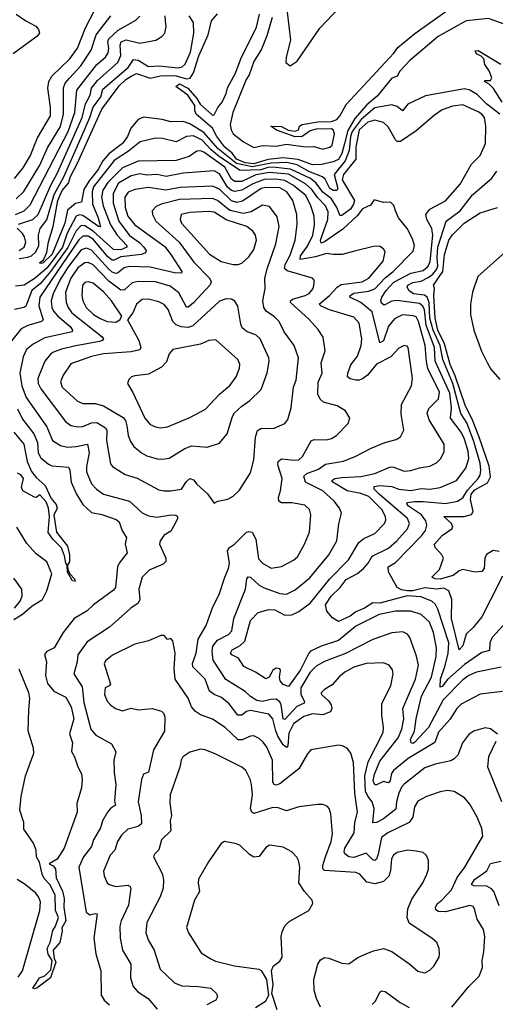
# Model space of a CAD drawing. Extents: x 1246169 to 1426871, y 660025 to 763458.
# Tile 45 of 256: x 1278779 to 1281534, y 681522 to 687222. Entities that reach past the tile are written whole.
import ezdxf

# ---------------------------------------------------------------- set-up
doc = ezdxf.new("R2010")
doc.units = 0

msp = doc.modelspace()

# ---------------------------------------------------------------- linework, layer by layer
at = {"layer": '0CON20XD'}
for points in [[(1280328.5, 687265), (1280346.4, 687103.6), (1280321.5, 687005), (1280320, 686975), (1280345, 686954.2), (1280385, 686981.8), (1280516.7, 687173.3), (1280667.8, 687332.2)], [(1278759.1, 687255), (1278814.6, 687215), (1278871.2, 687185), (1278888.5, 687165), (1278893.2, 687145), (1278878.2, 687125), (1278740.7, 687025)], [(1278748, 686302), (1278799, 686365), (1278840.7, 686435), (1278864.2, 686495), (1278881.9, 686538.1), (1278956.2, 686665), (1278957.3, 686715), (1278940.9, 686825), (1278946.5, 686865), (1278965, 686895.4), (1279069.8, 686995), (1279112.7, 687057.3), (1279160, 687175), (1279211.2, 687275)], [(1278754.5, 686095), (1278804, 686116), (1278839.7, 686150.3), (1279059, 686575), (1279097.7, 686685), (1279110.4, 686815), (1279226.3, 686963.7), (1279276.4, 687005), (1279290.8, 687030.8), (1279294.4, 687055), (1279288.8, 687095), (1279295, 687112.2), (1279348.8, 687161.2), (1279450.4, 687219.6), (1279475, 687243.1)], [(1278758.2, 686185), (1278802.1, 686227.9), (1278895, 686380.3), (1278940.5, 686479.5), (1279015, 686602.9), (1279032.8, 686675), (1279032.1, 686827.9), (1279042.9, 686855), (1279066.2, 686883.8), (1279133.2, 686955), (1279192.3, 687045), (1279222.3, 687135), (1279306.4, 687245)], [(1278775, 685839.6), (1278825, 685847.5), (1278847.3, 685855), (1278872.5, 685877.5), (1278889.3, 685915), (1278888.1, 685975), (1278897, 686013), (1278935.6, 686064.4), (1278978.9, 686211.1), (1279035, 686313.1), (1279120.9, 686509.1), (1279184.5, 686655), (1279204.1, 686715.9), (1279248.5, 686775), (1279259.3, 686820.7), (1279407.3, 686945), (1279437.5, 686992.5), (1279465, 686988.4), (1279525, 686951.6), (1279585, 686955.9), (1279697.2, 686942.8), (1279720.6, 686949.4), (1279738, 686965), (1279767.3, 687035), (1279788, 687145), (1279786.1, 687205), (1279760.9, 687245)], [(1281484, 686734), (1281429.3, 686789.3), (1281385, 686815.1), (1281355, 686821.7), (1281128.2, 686781.8), (1281027.6, 686732.4), (1280995, 686695.4), (1280965, 686718.7), (1280935, 686728.7), (1280835, 686712.6), (1280756, 686645), (1280704.6, 686575), (1280695.4, 686545), (1280686.2, 686465), (1280664, 686405), (1280600.3, 686325), (1280620.6, 686245), (1280615, 686233.4), (1280595, 686234.1), (1280574.7, 686244.7), (1280548.7, 686298.7), (1280532.8, 686312.8), (1280453.7, 686343.7), (1280385, 686381.2), (1280325, 686394.8), (1280235, 686391.5), (1280125, 686370.2), (1280035, 686388.9), (1279927.3, 686475), (1279845, 686569), (1279765, 686618.6), (1279725, 686632.1), (1279655, 686630.2), (1279603.8, 686645), (1279495, 686657.9), (1279465, 686643.7), (1279422.2, 686595), (1279402.7, 686545), (1279373.9, 686505), (1279294.2, 686445.8), (1279260, 686405), (1279232.3, 686355), (1279180.6, 686289.4), (1279150.7, 686239.3), (1279136.4, 686165), (1279102.7, 686157.3), (1279055, 686118.7), (1279039.3, 686045), (1278966.7, 685865), (1278915, 685814.3), (1278905, 685810.4), (1278892.9, 685815), (1278917.4, 685832.6), (1278935.4, 685874.6), (1278945, 685936.7), (1278973.4, 686025), (1279000.5, 686175), (1279025, 686234.2), (1279061.5, 686275), (1279072, 686315), (1279111.4, 686388.6), (1279254.5, 686705), (1279355, 686838.4), (1279392.9, 686875), (1279423.8, 686895), (1279455, 686909.8), (1279535, 686883.1), (1279595, 686897.3), (1279655, 686899.9), (1279685, 686897.8), (1279745, 686880.7), (1279765.9, 686884.1), (1279785, 686914.7), (1279816.8, 687013.2), (1279871.1, 687135), (1279889.2, 687215), (1279925, 687255.3)], [(1279623.8, 687215), (1279620.8, 687245)], [(1281585, 687196.7), (1281495, 687229.1), (1281364, 687215), (1281201.8, 687125), (1281038, 686985), (1280980.3, 686925), (1280964.7, 686895.3), (1280935, 686882.9), (1280849.8, 686780.2), (1280789.9, 686730.1), (1280720.2, 686649.8), (1280679.5, 686580.5), (1280660.9, 686505), (1280645, 686447.9), (1280625, 686413.5), (1280595, 686398.8), (1280526.1, 686383.9), (1280475, 686382.8), (1280392.4, 686412.4), (1280305, 686422.9), (1280217.7, 686412.3), (1280135, 686388.4), (1280085, 686392.6), (1280035, 686414.6), (1280009.7, 686449.7), (1279966.4, 686485), (1279921.3, 686545), (1279895, 686593.4), (1279800.7, 686675), (1279793.6, 686693.6), (1279793.8, 686725), (1279752.5, 686785), (1279682.2, 686835), (1279705, 686850), (1279752.5, 686825), (1279805.2, 686765.2), (1279823.7, 686733.7), (1279895, 686669.4), (1279905, 686671.5), (1279927, 686713), (1279951.6, 686745), (1279974.8, 686795), (1279981.7, 686828.3), (1280027.7, 686912.3), (1280059.7, 686995), (1280151.1, 687178.9), (1280168, 687255)], [(1280241.7, 687235), (1280210.7, 687129.3), (1280179.4, 687050.6), (1280135, 686980), (1280107.9, 686902.1), (1280091.3, 686875), (1280012.9, 686685), (1279997.3, 686615), (1280002.7, 686585), (1280015, 686560.7), (1280075.3, 686515), (1280135, 686482.2), (1280185, 686493.8), (1280265, 686489.4), (1280325, 686500.7), (1280435, 686486.6), (1280485, 686489), (1280535, 686473.3), (1280575, 686484.6), (1280588.5, 686495), (1280601.9, 686561.9), (1280595.3, 686585.3), (1280585, 686590), (1280495, 686588.9), (1280462, 686578), (1280415, 686546.8), (1280375, 686544.7), (1280266.8, 686583.2), (1280233.3, 686606.7), (1280294.3, 686604.3), (1280333.1, 686583.1), (1280375, 686576), (1280393.3, 686585), (1280400, 686605), (1280415, 686616.2), (1280505, 686631.8), (1280585, 686633.1), (1280615, 686644.7), (1280635, 686666.9), (1280669, 686731), (1280945, 687029), (1280968.7, 687061.3), (1281066.8, 687143.2), (1281255.4, 687275)], [(1278771.2, 686038.8), (1278855, 686065.6), (1278885.8, 686095), (1278958.1, 686265), (1278998.3, 686335), (1279140.9, 686655), (1279160.5, 686735), (1279187.1, 686785), (1279193.8, 686825), (1279230.2, 686869.8), (1279347.7, 686975), (1279364.4, 687015), (1279360, 687075), (1279366.1, 687093.9), (1279395, 687105.2), (1279475, 687086.7), (1279566.4, 687103.6), (1279602.9, 687125), (1279618.5, 687145), (1279628, 687182), (1279623.8, 687215)], [(1281572.5, 686745), (1281523, 686823), (1281498.3, 686848.3), (1281470, 686865), (1281475, 686870), (1281505, 686870), (1281512.5, 686885), (1281497, 686927), (1281473.1, 686963.1), (1281466.2, 686996.2), (1281451.2, 687011.2), (1281423.8, 687025), (1281417.5, 687042.5), (1281435, 687043.3), (1281565, 686963.8)], [(1281215, 683357.1), (1281216.1, 683406.1), (1281241.3, 683475), (1281260.4, 683555), (1281263.9, 683615), (1281199.8, 683809.8), (1281186.2, 683836.2), (1281165, 683856), (1281101.5, 683881.5), (1281023.4, 683886.6), (1280865, 683844.9), (1280825, 683846), (1280775, 683814.8), (1280725, 683794.6), (1280691.9, 683768.1), (1280625, 683738.4), (1280590.2, 683760.2), (1280558.6, 683798.6), (1280550.4, 683835), (1280582, 683885), (1280635, 683935.8), (1280669.2, 683980.8), (1280735, 684016.2), (1280770, 684045), (1280797.8, 684075), (1280814.1, 684105.9), (1280825, 684117.9), (1280915, 684163.5), (1280962.7, 684205), (1281025.4, 684275), (1281035.9, 684305), (1281024.1, 684335), (1280860.8, 684475), (1280831.2, 684505), (1280831.3, 684518.7), (1280865.2, 684525.2), (1280935, 684520.2), (1280975, 684504.8), (1281045, 684496.4), (1281105, 684509), (1281155, 684504.2), (1281215, 684513.7), (1281308.9, 684555), (1281362.2, 684625), (1281379.2, 684680.8), (1281376, 684725), (1281355, 684793.3), (1281335.1, 684835.1), (1281273.6, 684915), (1281279.7, 684975), (1281269.3, 685059.3), (1281186.1, 685245), (1281180.6, 685325), (1281133.1, 685453.1), (1281123, 685543), (1281114.3, 685564.3), (1281095, 685578.8), (1280963.5, 685596.5), (1280935, 685593.3), (1280890.4, 685570.4), (1280875, 685581.4), (1280870.4, 685595), (1280875.4, 685615), (1280901.9, 685655), (1280946.6, 685703.4), (1281045, 685753.9), (1281115, 685770.5), (1281145.5, 685795), (1281156.9, 685823.1), (1281171.5, 685975), (1281165, 686013.1), (1281137.5, 686065), (1281131.9, 686095), (1281154.5, 686125.5), (1281245.9, 686174.1), (1281329.1, 686270.9), (1281395.5, 686385), (1281445.6, 686435), (1281476.2, 686505), (1281478.6, 686605), (1281470.8, 686655), (1281455.8, 686675), (1281435, 686689.2), (1281345, 686729.4), (1281285, 686721.2), (1281225, 686699.5), (1281180.7, 686669.3), (1281075, 686578.9), (1280985, 686516.7), (1280965, 686517.1), (1280955, 686525.7), (1280912.4, 686602.4), (1280885, 686626.9), (1280835, 686640), (1280795, 686629), (1280744.3, 686585), (1280725.1, 686485), (1280725.2, 686414.8), (1280653.5, 686325), (1280645.9, 686295.9), (1280717.2, 686175), (1280712.9, 686155), (1280694.1, 686125), (1280645, 686088.4), (1280635, 686087.1), (1280615.5, 686135), (1280585, 686184.8), (1280535, 686224.2), (1280496.5, 686276.5), (1280462.2, 686302.2), (1280346.8, 686356.8), (1280245, 686369.3), (1280215, 686366.4), (1280175, 686352.8), (1280055, 686348.5), (1279935, 686428.3), (1279888.1, 686468.1), (1279835, 686525.1), (1279785, 686549), (1279745, 686546.7), (1279685, 686514.7), (1279605, 686534.1), (1279565, 686537.2), (1279475.5, 686515.5), (1279408.9, 686461.1), (1279325, 686407.1), (1279205.9, 686254.1), (1279197.9, 686225), (1279200.9, 686155), (1279233.3, 686075), (1279246.9, 686023.1), (1279235, 686025.4), (1279145, 686088), (1279125, 686092.5), (1279105, 686084.8), (1279053.1, 685986.9), (1279025.9, 685905), (1278937.4, 685785), (1278868.1, 685725), (1278805, 685685.3), (1278755, 685679.6)], [(1281559.5, 686675), (1281484, 686734)], [(1281566.6, 683473.4), (1281425, 683444.2), (1281380.9, 683425), (1281345, 683400.2), (1281232.1, 683285), (1281146.8, 683125), (1281065, 683036.8), (1281055, 683031.5), (1281046, 683036), (1281042.2, 683055), (1281066.3, 683103.7), (1281076, 683175), (1281105.9, 683305.9), (1281164.2, 683415), (1281191.5, 683535), (1281193.2, 683585), (1281174.8, 683675), (1281151.8, 683735), (1281105, 683778.8), (1281045, 683798), (1280955, 683797.3), (1280861, 683779), (1280725, 683710.6), (1280625, 683628.5), (1280525, 683594.8), (1280464, 683566), (1280453.4, 683555), (1280405, 683458.1), (1280335, 683362.2), (1280305, 683374.3), (1280288.2, 683395), (1280282.9, 683415), (1280289.2, 683455), (1280285, 683463.3), (1280265, 683468), (1280245, 683456), (1280238.6, 683445), (1280224.3, 683415.7), (1280205, 683406), (1280144, 683445), (1280077.6, 683477.6), (1280045.5, 683525), (1280006.7, 683545), (1279998.9, 683555), (1280010, 683575), (1280055, 683598.4), (1280081.8, 683625), (1280115, 683743.6), (1280160.2, 683789.8), (1280221.8, 683808.2), (1280255.7, 683805), (1280315, 683774.3), (1280355, 683777.6), (1280395, 683796.2), (1280460.3, 683845), (1280575, 683985.3), (1280683.9, 684095), (1280743.9, 684196.1), (1280771.3, 684218.7), (1280835, 684247.7), (1280891.8, 684305), (1280898.9, 684325), (1280897.6, 684345), (1280876.3, 684386.3), (1280801.1, 684461.1), (1280755, 684478.2), (1280675, 684494.8), (1280591.9, 684545), (1280587.1, 684555), (1280603.8, 684565), (1280645, 684572.7), (1280755, 684578.3), (1280835, 684594.8), (1280926.9, 684633.1), (1280945, 684631.8), (1281005, 684608.7), (1281045, 684612.1), (1281095, 684627.5), (1281155, 684636.5), (1281192.6, 684657.4), (1281218.5, 684681.5), (1281236.9, 684723.1), (1281237.9, 684765), (1281150.4, 684905), (1281138.9, 684945), (1281148.5, 684971.5), (1281205, 685026.9), (1281209.4, 685065), (1281142.9, 685202.9), (1281134.2, 685244.2), (1281127.8, 685335), (1281089.3, 685475), (1281075, 685501.8), (1281058.4, 685508.4), (1280996.6, 685513.4), (1280948.9, 685491.1), (1280915, 685447.7), (1280885, 685363.8), (1280865, 685351.4), (1280820.4, 685530.4), (1280755, 685584.5), (1280690.5, 685615), (1280692.1, 685625), (1280715, 685638.3), (1280799.9, 685649.9), (1280835.8, 685664.2), (1280895, 685728.3), (1280941.8, 685765), (1281058.5, 685881.5), (1281065.6, 685915), (1281054, 685954), (1281022.6, 686012.6), (1280972.5, 686075), (1280955.7, 686115), (1280945, 686146.7), (1280926.1, 686166.1), (1280885, 686164.2), (1280831.2, 686178.8), (1280811.2, 686148.8), (1280765, 686127.8), (1280733.4, 686086.6), (1280649.7, 686010.3), (1280545, 685935.8), (1280525, 685929.2), (1280521.5, 685945), (1280563.1, 686065), (1280565, 686110), (1280549.8, 686145), (1280505, 686190.3), (1280470, 686240), (1280435, 686272.2), (1280335, 686328.7), (1280225, 686337.5), (1280146.8, 686323.2), (1280065, 686284.6), (1280025, 686285.2), (1280005, 686298.1), (1279967.7, 686367.7), (1279845.7, 686455), (1279825, 686463), (1279805, 686461.6), (1279760.3, 686429.7), (1279685, 686407.9), (1279463.9, 686403.9), (1279374.5, 686365.5), (1279289.6, 686280.4), (1279260.2, 686235), (1279252.3, 686195), (1279261.9, 686145), (1279305.1, 686035), (1279343.8, 685973.8), (1279398.8, 685915), (1279398.7, 685905), (1279365, 685890.5), (1279322.7, 685892.7), (1279205, 685998.4), (1279155, 686027.8), (1279135, 686031.2), (1279105, 686000), (1279057.4, 685902.6), (1278957, 685765), (1278898.9, 685695), (1278849.1, 685655), (1278815, 685564.6), (1278802.5, 685555), (1278748.5, 685545)], [(1280718.8, 685881.2), (1280646.8, 685863.2), (1280595, 685862.2), (1280555, 685869.2), (1280491.2, 685848.8), (1280403.4, 685833.4), (1280406, 685855), (1280445, 685910.8), (1280475.8, 685975), (1280486.5, 686035), (1280483.8, 686085), (1280465.6, 686145), (1280435.6, 686205), (1280365, 686263), (1280315, 686290.6), (1280265, 686299.1), (1280195, 686297.1), (1280128.7, 686271.3), (1280065, 686235.7), (1280025, 686227.7), (1280005, 686233.5), (1279982.1, 686252.1), (1279935, 686329.1), (1279905, 686348.1), (1279725, 686333.7), (1279626.1, 686313.9), (1279575.1, 686325.2), (1279515, 686322.7), (1279475, 686329.2), (1279425, 686317.6), (1279351, 686275), (1279319.5, 686215), (1279319.4, 686159.4), (1279352.8, 686055), (1279415, 685973.1), (1279471.8, 685931.8), (1279497.4, 685905), (1279510.9, 685885), (1279508, 685872), (1279485, 685862), (1279365, 685850.2), (1279325, 685829.8), (1279315, 685830.6), (1279289.4, 685849.4), (1279205, 685950.6), (1279175, 685968.8), (1279145, 685968.3), (1279121.8, 685948.2), (1278896.1, 685615), (1278888.8, 685565), (1278915.4, 685484.6), (1278904.3, 685475), (1278825, 685452.5), (1278787.3, 685432.7), (1278724.9, 685355)], [(1281575, 684001.1), (1281505.9, 683864.1), (1281455, 683764.5), (1281405, 683703.6), (1281365, 683665.7), (1281345, 683596.5), (1281325, 683574.3), (1281279, 683755), (1281282.3, 683865), (1281264.6, 683915), (1281235, 683931.2), (1281193.9, 683926.1), (1281125, 683933.8), (1281055.1, 683915.1), (1281024.7, 683914.7), (1280990.7, 683920.7), (1280964.5, 683935), (1280914, 684025), (1280913.2, 684055), (1280955, 684078.7), (1281105.8, 684234.2), (1281128.3, 684265), (1281137.4, 684295), (1281130.9, 684320.9), (1281105.1, 684355.1), (1281031.1, 684405), (1281021.4, 684421.4), (1281023.4, 684426.6), (1281065, 684432.2), (1281115, 684433.3), (1281245, 684420.8), (1281315, 684435.3), (1281345, 684454.7), (1281372.5, 684497.5), (1281434, 684565), (1281444.9, 684585.2), (1281450.5, 684615), (1281446.2, 684655), (1281406.7, 684786.7), (1281368.1, 684888.1), (1281332.9, 684942.9), (1281286.7, 685115), (1281229.9, 685255), (1281214.8, 685335), (1281174.2, 685425), (1281153.8, 685495), (1281149.9, 685585), (1281138.2, 685615), (1281123.2, 685626.8), (1281059.5, 685635), (1281032.4, 685655), (1281022.7, 685675), (1281027.6, 685685), (1281055, 685700.8), (1281105, 685709), (1281145, 685728.8), (1281171.6, 685748.4), (1281193.5, 685775), (1281200.9, 685795), (1281197, 685845), (1281201.2, 685905), (1281249.7, 686055), (1281330.7, 686115), (1281402.2, 686207.8), (1281513.3, 686305), (1281542.9, 686345)], [(1280612.9, 684815), (1280682, 684885), (1280690, 684915), (1280665, 684958.1), (1280616.9, 684986.9), (1280538.6, 685008.6), (1280518.2, 685025), (1280505, 685054), (1280506.9, 685123.1), (1280530, 685175), (1280524.7, 685235), (1280547.9, 685305), (1280535.6, 685385), (1280508.3, 685428.3), (1280455.8, 685485.8), (1280347.3, 685585), (1280346.9, 685595), (1280358.9, 685605), (1280432.5, 685625), (1280455, 685637.3), (1280478.5, 685665), (1280484.6, 685695), (1280483.5, 685715), (1280474.2, 685725), (1280327.3, 685767.3), (1280311.5, 685781.5), (1280315.5, 685805), (1280345, 685858.5), (1280373.9, 685946.1), (1280386.7, 686036.7), (1280383.1, 686095), (1280360, 686175), (1280326.3, 686225), (1280285, 686247.8), (1280205, 686250.6), (1280177.3, 686245), (1280069.2, 686170.8), (1280036.6, 686163.4), (1280005, 686172.7), (1279935, 686240.5), (1279895, 686258.5), (1279708.8, 686251.2), (1279625, 686234.4), (1279525, 686249.8), (1279445, 686239.8), (1279407.3, 686222.7), (1279387.5, 686195), (1279390, 686135), (1279404.4, 686085), (1279445.3, 686035), (1279618.4, 685908.4), (1279657.4, 685857.4), (1279717.3, 685765), (1279715.4, 685754.6), (1279675, 685757), (1279535, 685789.4), (1279415, 685792.7), (1279383.8, 685786.2), (1279345.4, 685754.6), (1279335, 685752.4), (1279315, 685760.2), (1279295, 685778.3), (1279195, 685888.8), (1279165, 685900.4), (1279135, 685889.8), (1279055.1, 685785), (1279010.3, 685715), (1278973.4, 685635), (1278961.6, 685595), (1278965.5, 685555.5), (1278974.8, 685535), (1279000.2, 685505), (1279071.9, 685445), (1279084.6, 685425), (1279082.9, 685415), (1278925, 685380.2), (1278857, 685343), (1278817.7, 685312.3), (1278799.3, 685270.7), (1278779.3, 685175), (1278791.5, 685101.5), (1278816.7, 685035), (1278935.9, 684865), (1278968.2, 684785), (1279015, 684756.8), (1279055, 684747.6), (1279105, 684750.5), (1279172, 684765), (1279180.7, 684715), (1279165.3, 684635), (1279165.9, 684605), (1279194.7, 684535), (1279223.4, 684503.4), (1279265, 684474.6), (1279415, 684434.5), (1279488, 684368), (1279525, 684349.2), (1279572.3, 684342.3), (1279656.2, 684356.2), (1279683.5, 684353.5), (1279692.5, 684345), (1279692.2, 684335), (1279678.7, 684305), (1279655, 684261.5), (1279615, 684237.8), (1279591.4, 684205), (1279589.2, 684185), (1279625.3, 684105.3), (1279624.2, 684085), (1279610.3, 684069.7), (1279529.2, 684035), (1279488.9, 683995), (1279468.8, 683925), (1279474.6, 683865.4), (1279465.3, 683844.7), (1279422.5, 683815), (1279299.4, 683705), (1279170.4, 683619.6), (1279115.3, 683544.7), (1279112.3, 683505), (1279093.1, 683435), (1279140.4, 683360.4), (1279149.5, 683269.5), (1279191.5, 683115), (1279219.7, 683079.7), (1279310, 683030), (1279335.6, 682984.4), (1279323.5, 682935), (1279325.4, 682864.6), (1279335.4, 682795), (1279327.8, 682697.8), (1279334.2, 682675), (1279305, 682656.4), (1279286.4, 682633.6), (1279258.4, 682585), (1279246.3, 682543.7), (1279205.3, 682475), (1279194.6, 682435), (1279148, 682375), (1279122.1, 682315), (1279164.5, 682055), (1279185, 682039.5), (1279215, 682048.2), (1279226.9, 682045), (1279208.2, 681905), (1279219.5, 681815), (1279248.5, 681715), (1279250.8, 681575), (1279267.5, 681545), (1279299.7, 681519.7)], [(1279905, 684423.3), (1279926.1, 684433.9), (1279985, 684447.1), (1280015, 684464.2), (1280051.3, 684498.7), (1280115, 684598), (1280135.4, 684674.6), (1280143.8, 684805), (1280156.6, 684843.4), (1280175, 684854.5), (1280252, 684858), (1280315, 684884.4), (1280332.6, 684907.4), (1280351.5, 684975), (1280364.6, 685095), (1280379.6, 685135), (1280392.9, 685265), (1280369.1, 685335), (1280310, 685415), (1280281.2, 685475), (1280255, 685501.5), (1280207.1, 685535), (1280192.7, 685555), (1280186.2, 685595), (1280201.2, 685665), (1280199.3, 685725), (1280214, 685785), (1280262.6, 685925), (1280280.9, 686025), (1280270.1, 686080.1), (1280225, 686140), (1280185, 686147.5), (1280119.5, 686110.5), (1280075, 686100.2), (1279995, 686117.5), (1279925, 686175.2), (1279895, 686186.8), (1279705, 686180.3), (1279597.5, 686155), (1279569, 686141), (1279546.2, 686115), (1279547.3, 686095), (1279567.5, 686055), (1279703.1, 685935), (1279787.9, 685817.9), (1279878.2, 685725), (1279886.8, 685705), (1279882, 685688), (1279785, 685583.2), (1279755, 685557.5), (1279745, 685557.8), (1279701.3, 685641.3), (1279649.4, 685679.4), (1279565, 685704.3), (1279465, 685707), (1279430.3, 685699.7), (1279385, 685658.4), (1279365, 685657.1), (1279295, 685707.6), (1279205, 685802.6), (1279175, 685817.4), (1279155, 685813.8), (1279115, 685784.8), (1279075, 685726.7), (1279043.5, 685645), (1279047.3, 685585), (1279058.6, 685555), (1279081.1, 685525), (1279256.8, 685386.8), (1279263.2, 685375), (1279256.9, 685365), (1279241.2, 685358.8), (1279104.7, 685334.7), (1279021.4, 685315), (1278975, 685298.2), (1278956.2, 685285), (1278924.6, 685245), (1278883.7, 685145), (1278885.3, 685115), (1278900.3, 685085), (1279044.6, 684895), (1279075, 684872.2), (1279115, 684864.7), (1279145, 684866.6), (1279195, 684887.3), (1279225, 684890.2), (1279275, 684858.4), (1279283.6, 684845), (1279282.1, 684785), (1279305, 684650), (1279315.7, 684635), (1279388.9, 684588.9), (1279458.8, 684568.8), (1279585, 684501.2), (1279615, 684494.6), (1279655, 684493.8), (1279715, 684503.3), (1279745, 684548.1), (1279765, 684565.6), (1279785, 684557.8), (1279805, 684533.5), (1279866.3, 684476.3), (1279905, 684423.3)], [(1280015, 685804.5), (1280045, 685805.4), (1280065, 685813.5), (1280105, 685848.5), (1280135, 685891.9), (1280150, 685945), (1280144.2, 685974.2), (1280128.2, 685998.2), (1280094.1, 686024.1), (1279975, 686063.7), (1279905, 686108.8), (1279875, 686112.1), (1279765, 686105.8), (1279714.3, 686095), (1279707.5, 686065), (1279715.4, 686045), (1279878.8, 685865), (1279945, 685821.5), (1280015, 685804.5)], [(1281555, 684143), (1281520.3, 684149.7), (1281483.3, 684126.7), (1281472.5, 684105), (1281469.1, 684045), (1281455, 684027.1), (1281415, 684024.3), (1281345, 684038.7), (1281325, 684031.6), (1281289.4, 684005), (1281215, 683982.7), (1281185, 683985.8), (1281166.2, 683995), (1281211.1, 684038.9), (1281234.2, 684104.2), (1281224, 684125), (1281185, 684166.7), (1281181.4, 684185), (1281225, 684236.9), (1281282, 684275), (1281288.1, 684285), (1281280, 684305), (1281236.2, 684345), (1281353.3, 684346.7), (1281395, 684356.8), (1281404.4, 684375), (1281388.9, 684445), (1281393.6, 684475), (1281415, 684500.2), (1281488.3, 684541.7), (1281506.3, 684575), (1281497.3, 684637.3), (1281440, 684805), (1281399.7, 684909.7), (1281361.8, 684985), (1281300.2, 685159.8), (1281272.1, 685225), (1281239.5, 685345), (1281199.9, 685425), (1281184.2, 685495), (1281177.8, 685625), (1281181.2, 685665), (1281176.4, 685685), (1281229.8, 685765), (1281239.9, 685860.1), (1281265, 685945.7), (1281285, 685976.2), (1281352.9, 686045), (1281445, 686104.2), (1281545.8, 686134.2)], [(1278775, 685885.6), (1278805, 685904.6), (1278813.8, 685935), (1278806.9, 685965), (1278795.8, 685985), (1278763.2, 686015)], [(1281575, 683333.6), (1281445, 683317.9), (1281335, 683259.2), (1281310.8, 683235), (1281269.3, 683170.7), (1281205, 683097.7), (1281182.3, 683037.7), (1281029.7, 682945), (1280943.6, 682875), (1280931.3, 682858.7), (1280925, 682818.1), (1280915, 682804.6), (1280885, 682812.5), (1280845, 682792), (1280835, 682792.5), (1280826.6, 682815), (1280833.9, 682855), (1280865, 682928.8), (1280971.7, 683065), (1280991.6, 683115), (1281003.5, 683175), (1280998.3, 683235), (1281070.8, 683405), (1281087.8, 683485), (1281077.7, 683537.7), (1281039.1, 683645), (1281025, 683665.7), (1280998.6, 683678.6), (1280935, 683672.9), (1280825, 683633.9), (1280665, 683552.6), (1280544.4, 683505.6), (1280495, 683479.1), (1280461.1, 683445), (1280406.8, 683355), (1280407.3, 683315), (1280427.8, 683275), (1280427.3, 683265), (1280384.3, 683245.7), (1280315, 683171.4), (1280304.5, 683175), (1280293.4, 683255), (1280285, 683272.5), (1280265, 683287.7), (1280233, 683287), (1280185, 683275.4), (1280151.4, 683281.4), (1280115, 683303.7), (1280085, 683332.2), (1279972, 683402), (1279899.5, 683515), (1279893, 683567), (1279897.7, 683595), (1279925, 683630.7), (1279987.4, 683662.6), (1280006.9, 683685), (1280018.2, 683755), (1280085.9, 683925), (1280094.7, 683985.3), (1280102.9, 683997.1), (1280115, 683994.5), (1280165, 683948), (1280195, 683932.9), (1280285, 683900.4), (1280325, 683895.6), (1280375, 683921.4), (1280459.7, 683990.3), (1280570, 684125), (1280615.4, 684205), (1280626.5, 684303.5), (1280642.2, 684365), (1280631.8, 684395), (1280599.2, 684435), (1280533.9, 684495), (1280433.9, 684543.9), (1280425, 684578.8), (1280440.9, 684595), (1280509.4, 684620.6), (1280550.1, 684649.9), (1280655, 684666.9), (1280725, 684694.6), (1280809.7, 684740.3), (1280893.3, 684775), (1280959.1, 684790.9), (1280985, 684808), (1281004.4, 684845.6), (1280988.9, 684938.9), (1280990.8, 684995), (1281047.4, 685102.6), (1281054.6, 685145), (1281029.2, 685325), (1281022.7, 685332.7), (1281005, 685336), (1280975, 685320), (1280929.1, 685270.9), (1280845, 685228), (1280793.5, 685165), (1280765, 685143.8), (1280745, 685135.3), (1280725.9, 685135.9), (1280692.4, 685142.4), (1280677.8, 685155), (1280678.8, 685175), (1280696, 685224), (1280735.9, 685275), (1280756.7, 685335), (1280761.3, 685375), (1280745.3, 685465.3), (1280715, 685499.4), (1280572.7, 685542.7), (1280525, 685563.3), (1280513.6, 685575), (1280572.6, 685625), (1280616.9, 685673.1), (1280640.9, 685689.1), (1280762, 685705), (1280800.8, 685725), (1280884.4, 685825), (1280895, 685877.5), (1280885.8, 685895), (1280865, 685909.4), (1280835, 685910.6), (1280718.8, 685881.2)], [(1281591.6, 685878.4), (1281432, 685735), (1281401.1, 685645), (1281390.7, 685575), (1281390.4, 685515), (1281408.5, 685425), (1281453.7, 685303.7), (1281486.6, 685236.6), (1281508.4, 685198.4), (1281559.1, 685139.1)], [(1279335, 685471.1), (1279358.8, 685485), (1279370, 685505), (1279311.1, 685595), (1279265, 685646.8), (1279205, 685696.2), (1279175, 685704.5), (1279155, 685701.1), (1279143.2, 685685), (1279138.6, 685625), (1279144.8, 685594.8), (1279164.6, 685555), (1279206.2, 685515), (1279245, 685491.6), (1279285, 685474.7), (1279335, 685471.1)], [(1279605, 684677.7), (1279645, 684684.5), (1279735, 684740.4), (1279775, 684754.6), (1279865, 684748.1), (1279935, 684771.2), (1279980, 684825), (1280011.3, 684925), (1280023.6, 684946.4), (1280064.6, 684985), (1280112.4, 685017.6), (1280177.9, 685082.1), (1280211.9, 685178.1), (1280224.4, 685245), (1280222.5, 685265), (1280171.1, 685375), (1280147, 685397), (1280095.4, 685415.4), (1280068.2, 685438.2), (1280059.5, 685459.5), (1280043, 685563), (1280025, 685592.5), (1280005, 685604.4), (1279975, 685606.4), (1279936.6, 685593.4), (1279780.8, 685449.2), (1279755, 685440.4), (1279713.6, 685443.6), (1279685.5, 685455.5), (1279665.9, 685475), (1279639.3, 685545), (1279615, 685573.8), (1279585, 685588.2), (1279525, 685603.8), (1279487.3, 685602.7), (1279455, 685575.7), (1279433.5, 685525), (1279403.8, 685485), (1279469.3, 685365), (1279480, 685325), (1279475, 685311.4), (1279425, 685299.2), (1279265, 685288.4), (1279195, 685272.9), (1279075, 685229.1), (1279030.8, 685165), (1279015.4, 685125), (1279024, 685095), (1279114, 685014), (1279145, 685000.3), (1279215, 684999.7), (1279265, 684987.5), (1279378.7, 684918.7), (1279391.2, 684901.2), (1279400, 684870), (1279407.7, 684815), (1279419.8, 684779.8), (1279440.7, 684750.7), (1279484.2, 684714.2), (1279515, 684697.7), (1279575, 684679.6), (1279605, 684677.7)], [(1279595, 684859.1), (1279635, 684864.5), (1279765, 684919.1), (1279855, 684967.5), (1279936.2, 685053.8), (1279995.5, 685105), (1280031.8, 685155), (1280051.5, 685205), (1280053, 685227), (1280042.5, 685255), (1279915, 685368.1), (1279875, 685364.5), (1279825, 685344.6), (1279666.4, 685313.6), (1279645, 685288), (1279629.3, 685240.7), (1279599.9, 685210.1), (1279525, 685169.2), (1279445, 685160.8), (1279426.2, 685153.8), (1279411.7, 685138.3), (1279403.8, 685115), (1279434.6, 685064.6), (1279503.6, 684915), (1279535, 684878.1), (1279564.6, 684864.6), (1279595, 684859.1)], [(1278765, 684969.1), (1278795, 684909.6), (1278861, 684825), (1278881.2, 684775), (1278885.3, 684715), (1278900.7, 684685), (1278945, 684648.5), (1278965, 684639.6), (1279061.3, 684631.3), (1279069.5, 684615), (1279076.8, 684545), (1279108.6, 684475), (1279145, 684416.2), (1279195, 684368.7), (1279255, 684356.7), (1279337.7, 684327.7), (1279355, 684315.5), (1279373.1, 684263.1), (1279398.1, 684225), (1279389.6, 684185), (1279401.5, 684135), (1279355, 684076.5), (1279345.3, 684055), (1279333.4, 683935), (1279321.2, 683918.8), (1279206.9, 683835), (1279169.6, 683800.4), (1279094.5, 683755), (1279030.9, 683675), (1278978.9, 683585), (1278936.1, 683563.9), (1278922.2, 683547.8), (1278934.6, 683505), (1278928.4, 683425), (1278939.3, 683379.3), (1278976.9, 683335), (1279045, 683299.2), (1279077, 683245), (1279091.4, 683175), (1279067.1, 683087.1), (1279083.8, 683035), (1279078.5, 682985), (1279096.7, 682955), (1279112.7, 682902.7), (1279135.7, 682855), (1279140, 682825), (1279135.7, 682775), (1279109.2, 682685), (1279111.2, 682635), (1279035.6, 682425), (1278995, 682362.9), (1278948.8, 682335), (1278973.1, 682323.1), (1278985.7, 682305.7), (1278989.3, 682255), (1279027.1, 682177.1), (1279035.9, 682135), (1279034.7, 682085), (1279045.7, 682005), (1279023.1, 681965), (1279024.5, 681945), (1279010.3, 681879.7), (1278972.9, 681835), (1278977.9, 681787.9), (1278988.9, 681765), (1278956.2, 681675), (1278878.8, 681615), (1278865, 681610.6), (1278854.5, 681614.5), (1278875, 681644.3), (1278892.7, 681675), (1278925, 681686.9), (1278958.2, 681721.8), (1278966, 681776), (1278943, 681813), (1278938.7, 681845), (1278955, 681878.8), (1278970.1, 681949.9), (1278985.8, 681975), (1279002.9, 682025), (1278986.5, 682065), (1278983.6, 682155), (1278952.7, 682215), (1278920.9, 682250.9), (1278908.8, 682275), (1278892.5, 682345), (1278876.7, 682375), (1278874.2, 682414.2), (1278858.6, 682455), (1278801.8, 682535), (1278801.9, 682575), (1278779.5, 682645), (1278787.3, 682725), (1278812.5, 682845), (1278861.2, 682975), (1278859.1, 683005), (1278827.8, 683105), (1278832.5, 683227.5), (1278836.5, 683295), (1278831.3, 683325), (1278775, 683462)], [(1278744.7, 684834.7), (1278803.5, 684765), (1278821.8, 684665), (1278847.3, 684607.3), (1278875, 684572), (1278927.1, 684525), (1278960.6, 684450.6), (1278990, 684415), (1278995.6, 684394.4), (1278976.2, 684353.8), (1278991.9, 684255), (1279055, 684173.3), (1279066.6, 684125), (1279066.3, 684083.7), (1279056, 684065), (1279058, 684038), (1279071.2, 684011.2), (1279096.7, 683985), (1279099.3, 683970.7), (1279085, 683974.3), (1279055, 684023.8), (1279054.1, 684064.1), (1279045, 684076.7), (1279039, 684119), (1279020.5, 684165), (1278970.8, 684215), (1278944.1, 684254.1), (1278950.7, 684345), (1278944.6, 684395), (1278931.2, 684431.2), (1278895, 684471.2), (1278875, 684456.7), (1278865, 684457.5), (1278796.2, 684495), (1278790, 684515), (1278800.8, 684565), (1278785, 684587.3), (1278765, 684596.4)], [(1281546, 683086), (1281505, 683116), (1281475, 683122.9), (1281406.4, 683103.6), (1281377.9, 683082.1), (1281344.4, 683035), (1281315.5, 682965), (1281295, 682942.7), (1281275, 682931.5), (1281185, 682912.3), (1281125, 682890.4), (1281005, 682797.1), (1280990.3, 682779.7), (1280975.2, 682745), (1280961.7, 682695), (1280957.9, 682652.1), (1280885, 682596.2), (1280845, 682573.8), (1280825, 682573.3), (1280832.2, 682655), (1280820.3, 682695), (1280795, 682726.7), (1280782.1, 682755), (1280778.2, 682845), (1280797.6, 682925), (1280883.5, 683095), (1280886.4, 683125), (1280875.6, 683195), (1280876.6, 683263.4), (1280927.7, 683365), (1280941.5, 683435), (1280937.8, 683457.8), (1280919.2, 683485), (1280885, 683499.2), (1280785, 683494.7), (1280715, 683473.2), (1280661.5, 683445), (1280630.9, 683419.1), (1280589.5, 683370.5), (1280544, 683345), (1280525.8, 683325), (1280527.1, 683315), (1280568, 683278), (1280582.5, 683255), (1280586.2, 683235), (1280578.4, 683215), (1280535, 683197.1), (1280475, 683203.8), (1280425, 683188.1), (1280365, 683146.3), (1280337.8, 683092.2), (1280332.3, 683017.7), (1280325, 683008.5), (1280305, 683024.6), (1280274.3, 683074.3), (1280261.3, 683105), (1280245.7, 683175), (1280222, 683202), (1280115, 683222.3), (1280092.9, 683217.1), (1280065, 683195.4), (1280042.2, 683195), (1279992.2, 683262.2), (1279947.9, 683297.9), (1279905, 683315.3), (1279877.5, 683335), (1279853.9, 683405), (1279781.9, 683475), (1279779.2, 683495), (1279801.6, 683555), (1279811.6, 683635), (1279859.6, 683715), (1279897.7, 683822.3), (1279934.7, 683895.3), (1279966.2, 683995), (1279988.9, 684045), (1279994.1, 684075.9), (1279982.4, 684147.6), (1279994.3, 684165.7), (1280023.6, 684185), (1280092.5, 684255), (1280105, 684260), (1280125, 684255.8), (1280146.9, 684215), (1280161.7, 684101.7), (1280185.6, 684075), (1280235, 684047.3), (1280295, 684056.7), (1280365, 684093.5), (1280387.1, 684112.9), (1280427.5, 684185), (1280456.9, 684255), (1280465.4, 684355.4), (1280456.6, 684386.6), (1280431.1, 684411.1), (1280355.5, 684425.5), (1280295, 684424.4), (1280280, 684435), (1280277.8, 684455), (1280290, 684495), (1280299.2, 684565), (1280273.9, 684645), (1280275.4, 684664.6), (1280295, 684680), (1280368.7, 684671.3), (1280395.3, 684674.7), (1280416.4, 684693.6), (1280466, 684784), (1280485, 684791.5), (1280555, 684789.5), (1280585, 684797.5), (1280612.9, 684815)], [(1278745, 683750.3), (1278795, 683779.6), (1278850.4, 683829.6), (1278911.6, 683865), (1278935.8, 683915), (1278964.7, 684015), (1278935, 684084.4), (1278875, 684130), (1278820.2, 684190.2), (1278761.2, 684285)], [(1278748.2, 683815), (1278781.5, 683855), (1278793.1, 683885), (1278790.5, 683925), (1278745, 683988)], [(1281616.5, 683755), (1281514.6, 683645), (1281501.1, 683615), (1281500.6, 683569.4), (1281455, 683558.6), (1281355, 683489.3), (1281256.9, 683403.1), (1281225, 683361.8), (1281215, 683357.1)], [(1281281.2, 681505), (1281380.8, 681625), (1281440, 681685), (1281458.9, 681735), (1281456.7, 681775), (1281467.3, 681825), (1281473.6, 681915), (1281464.5, 681955), (1281428.9, 682015), (1281413.1, 682075), (1281405, 682087.5), (1281385, 682094.4), (1281245, 682057.1), (1281205, 682059.2), (1281189.4, 682069.4), (1281187.1, 682085), (1281199.6, 682105), (1281224.5, 682125.5), (1281279.8, 682185), (1281313.1, 682256.9), (1281357.9, 682315), (1281461.1, 682495), (1281455, 682538.8), (1281427.5, 682605), (1281385, 682681.2), (1281355, 682718), (1281294.3, 682754.3), (1281255, 682759.4), (1281215, 682751.2), (1281135, 682725.5), (1281085, 682697.1), (1281065.5, 682665), (1281056.7, 682605), (1281034.8, 682575.2), (1280911.1, 682515), (1280875, 682487.9), (1280855, 682390.6), (1280845, 682361.9), (1280835.3, 682354.7), (1280825, 682357.9), (1280785, 682396.8), (1280715, 682371.7), (1280685.9, 682375.9), (1280662.6, 682392.6), (1280657.7, 682405), (1280662.1, 682425), (1280715.7, 682515), (1280720, 682575), (1280735.3, 682635), (1280719, 682745), (1280712.1, 682922.1), (1280696, 682976), (1280675, 683004.2), (1280648.3, 683018.3), (1280625, 683021.5), (1280465.5, 682994.5), (1280445, 682972), (1280395.2, 682884.8), (1280285, 682797.3), (1280265, 682790), (1280252.5, 682795), (1280245, 682807.5), (1280242.5, 682935), (1280210.1, 683010.1), (1280189.1, 683039.1), (1280165, 683060.6), (1280134.4, 683075.6), (1280115, 683074.5), (1280067.8, 683052.2), (1280045, 683053.8), (1279968.5, 683125), (1279895, 683172.7), (1279825, 683198.1), (1279797.8, 683217.8), (1279774.7, 683244.7), (1279753.6, 683295), (1279678.5, 683405), (1279672.5, 683465), (1279678.9, 683555), (1279666.2, 683626.2), (1279655, 683638.8), (1279635, 683633.3), (1279615, 683656.7), (1279596.4, 683656.4), (1279524.5, 683625.5), (1279445, 683607.3), (1279316, 683544), (1279275, 683509.4), (1279267.4, 683492.6), (1279304.3, 683375), (1279296.7, 683365), (1279274.5, 683355), (1279269.1, 683315), (1279285, 683276), (1279305, 683255.7), (1279333.9, 683233.9), (1279375, 683220.6), (1279425, 683236), (1279465, 683227.1), (1279545, 683234.3), (1279599.3, 683219.3)], [(1279599.3, 683219.3), (1279612.9, 683205), (1279618.6, 683185), (1279617.2, 683102.8), (1279553.1, 682995), (1279525, 682866), (1279495.8, 682854.2), (1279485, 682822.5), (1279465.4, 682694.6), (1279482.8, 682615), (1279484.1, 682565.9), (1279465, 682551.5), (1279405, 682535.5), (1279368.8, 682501.2), (1279345.3, 682464.7), (1279330, 682415), (1279302.3, 682385), (1279265, 682292.5), (1279267.1, 682265), (1279285.4, 682225.4), (1279297.5, 682215), (1279335, 682204.6), (1279405, 682210.8), (1279416.4, 682206.4), (1279422.1, 682195), (1279408.7, 682095), (1279366, 682005), (1279359.3, 681975), (1279360, 681905), (1279374.6, 681835), (1279385.3, 681815.3), (1279422.5, 681755), (1279421.1, 681675), (1279435.4, 681625), (1279462.5, 681595), (1279522.2, 681555), (1279575, 681494.5)], [(1281571.8, 682695), (1281491.1, 682895), (1281495.8, 682955.8), (1281538.6, 683045)], [(1280521.5, 681505), (1280497.5, 681555), (1280484.5, 681604.5), (1280483.3, 681665), (1280505.3, 681754.7), (1280520.6, 681779.4), (1280545, 681792.7), (1280569.5, 681789.5), (1280645, 681760.5), (1280685, 681755.8), (1280737.5, 681792.5), (1280785.7, 681814.3), (1280827.7, 681832.3), (1280885, 681844), (1280935, 681828), (1281038, 681755), (1281085, 681713.8), (1281125.8, 681704.2), (1281155, 681720), (1281177.4, 681742.6), (1281207.5, 681795), (1281210.8, 681815), (1281209.2, 681845), (1281195, 681878.8), (1281166.2, 681905), (1281035, 681990.8), (1281022.5, 682025), (1281027.8, 682075), (1281049.1, 682130.9), (1281113.1, 682225), (1281136.9, 682275), (1281145.7, 682305), (1281146.2, 682355), (1281135, 682382.5), (1281115, 682400), (1281075, 682409.2), (1281025, 682414.3), (1280965, 682400.9), (1280944.5, 682385), (1280931.5, 682365), (1280926.4, 682295), (1280915.9, 682264.1), (1280885, 682232.8), (1280835, 682218.4), (1280789.6, 682229.6), (1280749.4, 682275), (1280725.3, 682285.3), (1280545, 682296.1), (1280535.3, 682305.3), (1280534.8, 682324.8), (1280549.4, 682375), (1280583.4, 682465), (1280590.5, 682509.5), (1280581.4, 682625), (1280572, 682655), (1280559.1, 682669.1), (1280535, 682679.2), (1280505, 682679.4), (1280395.4, 682664.6), (1280325, 682642.3), (1280275, 682659.6), (1280245, 682661.1), (1280135, 682625.6), (1280122.9, 682635), (1280115.4, 682655.4), (1280127.5, 682735), (1280120.5, 682795), (1280113.1, 682825), (1280089.2, 682875), (1280065, 682894.3), (1279915, 682970), (1279852.5, 682995), (1279825, 682998.1), (1279765, 682982.5), (1279724.4, 682955), (1279713.3, 682935), (1279705.6, 682895), (1279649.4, 682735), (1279647.4, 682687.4), (1279658.5, 682615), (1279649.4, 682585), (1279653.6, 682526.4), (1279600.5, 682475), (1279584.3, 682415.7), (1279559.7, 682390.3), (1279552.9, 682375), (1279605.5, 682275.5), (1279611.3, 682241.3), (1279609.1, 682195), (1279592.7, 682145), (1279514.5, 681995), (1279509.6, 681935), (1279522.7, 681895), (1279556.9, 681835), (1279591.9, 681725), (1279675.4, 681645.4), (1279718.2, 681628.2), (1279814.7, 681624.7), (1279885, 681614.5), (1279918.1, 681585), (1279924.4, 681565), (1279915, 681545.8), (1279861.9, 681518.1)], [(1280269.1, 681489.1), (1280239.2, 681585), (1280246, 681635), (1280236.9, 681715), (1280247.5, 681742.5), (1280285, 681770.8), (1280298.1, 681795), (1280293.6, 681915), (1280299.1, 681940.9), (1280314.6, 681975.4), (1280338.8, 682001.2), (1280452.5, 682065), (1280477.5, 682105), (1280472.5, 682125), (1280428, 682175), (1280395.5, 682225.5), (1280400.8, 682315), (1280394.1, 682354.1), (1280384.1, 682374.1), (1280354.1, 682404.1), (1280305, 682431.2), (1280225, 682444), (1280205, 682430), (1280165, 682377.5), (1280135, 682372.9), (1280108.9, 682388.9), (1280055, 682440.8), (1280035, 682451.2), (1279965, 682463.8), (1279945, 682453.3), (1279873, 682347), (1279815, 682246.7), (1279813.3, 682225), (1279820.6, 682175), (1279791.1, 682125), (1279744.1, 681965.9), (1279756, 681935), (1279829.7, 681819.7), (1279885, 681784.4), (1279912, 681772), (1280022.5, 681745), (1280164.2, 681725.8), (1280177.4, 681717.4), (1280208.6, 681665), (1280219.2, 681575), (1280201.7, 681538.3), (1280145, 681501.4)], [(1281555, 682091.4), (1281524.6, 682175), (1281511.1, 682191.1), (1281484, 682205), (1281408.5, 682208.5), (1281395.6, 682215), (1281412.8, 682245), (1281485.2, 682295), (1281505, 682336.5), (1281565, 682349.6)], [(1278770.2, 681679.8), (1278795.7, 681715), (1278895.7, 682065), (1278898.9, 682115), (1278888.2, 682145), (1278872.1, 682165), (1278810.6, 682215), (1278763.9, 682243.9)], [(1280819.4, 681520.6), (1280839.6, 681540.4), (1280865, 681591.2), (1280875, 681600), (1280895, 681595.7), (1280982.2, 681532.2), (1281035, 681503.8)]]:
    msp.add_lwpolyline(points, dxfattribs=at)

doc.saveas('drawing.dxf')
